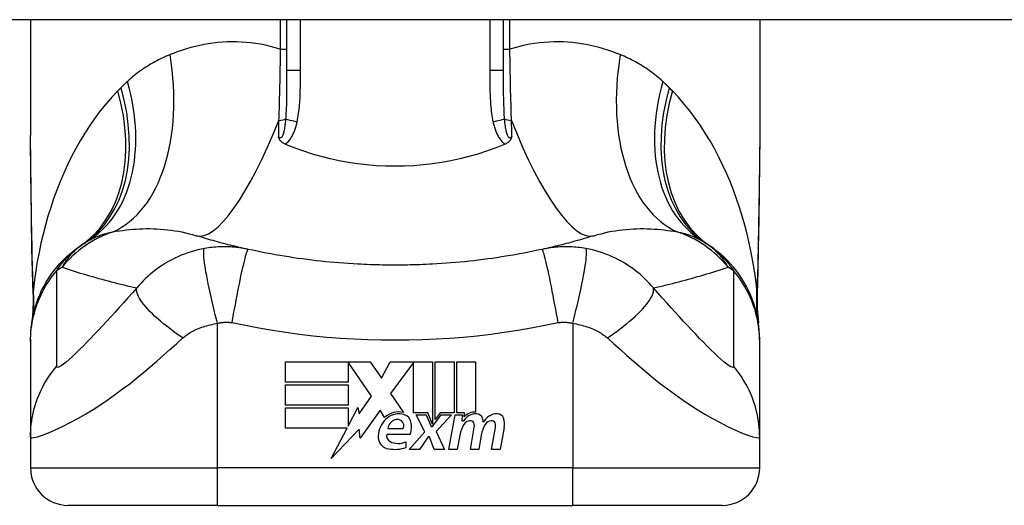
# Model space of a CAD drawing. Header units: inches. Extents: x 14 to 456, y 41 to 215.
# Tile 177 of 256: x 37.302 to 38.339, y 213.002 to 213.513. Entities that reach past the tile are written whole.
import ezdxf

# ---------------------------------------------------------------- set-up
doc = ezdxf.new("R2010")
doc.units = ezdxf.units.IN
doc.header["$MEASUREMENT"] = 0
doc.layers.add('Visible Edges(ANSI)', color=7, linetype='Continuous', lineweight=25)
doc.layers.add('Visible Tangent Edges(ANSI)', color=7, linetype='Continuous', lineweight=25)

msp = doc.modelspace()

# ---------------------------------------------------------------- linework, layer by layer
at = {"layer": 'Visible Edges(ANSI)'}
for p, q in [((61.5002, 213.5133), (13.8952, 213.5133)), ((37.3139, 213.5133), (37.3139, 213.3914)), ((37.5835, 213.5133), (37.5835, 213.4599)), ((37.8119, 213.4599), (37.8119, 213.5133)), ((38.0816, 213.5133), (38.0816, 213.3914)), ((37.3139, 213.1772), (37.3139, 213.1748)), ((37.3139, 213.1748), (37.3139, 213.0744)), ((38.0816, 213.1748), (38.0816, 213.1772)), ((38.0816, 213.0744), (38.0816, 213.1748)), ((37.5824, 213.1535), (37.6716, 213.1535)), ((37.5824, 213.1321), (37.5824, 213.1535)), ((37.6482, 213.1531), (37.6482, 213.1321)), ((37.6728, 213.1173), (37.6482, 213.1531)), ((37.6716, 213.1535), (37.6834, 213.1361)), ((37.6834, 213.1361), (37.6926, 213.1535)), ((37.6926, 213.1535), (37.7372, 213.1535)), ((37.7172, 213.1527), (37.6928, 213.12)), ((37.7172, 213.0996), (37.7172, 213.1527)), ((37.7372, 213.1535), (37.7372, 213.0879)), ((37.74, 213.0927), (37.74, 213.1535)), ((37.74, 213.1535), (37.7598, 213.1535)), ((37.7598, 213.1535), (37.7598, 213.0996)), ((37.7626, 213.0996), (37.7626, 213.1535)), ((37.7626, 213.1535), (37.7824, 213.1535)), ((37.7824, 213.1535), (37.7824, 213.1005)), ((37.6482, 213.1321), (37.5824, 213.1321)), ((37.5824, 213.1079), (37.5824, 213.1293)), ((37.5824, 213.1293), (37.6482, 213.1293)), ((37.6482, 213.1293), (37.6482, 213.1079)), ((37.6928, 213.12), (37.7066, 213.1001)), ((37.6598, 213.0986), (37.6728, 213.1173)), ((37.6482, 213.1079), (37.5824, 213.1079)), ((37.5824, 213.1049), (37.6482, 213.1049)), ((37.5824, 213.0835), (37.5824, 213.1049)), ((37.6482, 213.0858), (37.6584, 213.1053)), ((37.6482, 213.1049), (37.6482, 213.0858)), ((37.6584, 213.1053), (37.6598, 213.0986)), ((37.682, 213.1024), (37.6611, 213.0731)), ((37.6867, 213.0947), (37.682, 213.1024)), ((37.7322, 213.0996), (37.7172, 213.0996)), ((37.729, 213.0799), (37.7198, 213.0977)), ((37.7198, 213.0977), (37.7306, 213.0977)), ((37.7306, 213.0977), (37.7358, 213.0855)), ((37.7372, 213.0879), (37.7322, 213.0996)), ((37.7372, 213.0855), (37.7461, 213.0977)), ((37.7451, 213.0996), (37.74, 213.0927)), ((37.757, 213.0977), (37.7408, 213.0801)), ((37.7598, 213.0996), (37.7451, 213.0996)), ((37.7461, 213.0977), (37.757, 213.0977)), ((37.7544, 213.0613), (37.7609, 213.0977)), ((37.7609, 213.0977), (37.7684, 213.0977)), ((37.7708, 213.0996), (37.7626, 213.0996)), ((37.7684, 213.0977), (37.7679, 213.0913)), ((37.7705, 213.0955), (37.7708, 213.0996)), ((37.7679, 213.0913), (37.7698, 213.0913)), ((37.6471, 213.0835), (37.5824, 213.0835)), ((37.6305, 213.0517), (37.6471, 213.0835)), ((37.6598, 213.0825), (37.6305, 213.0517)), ((37.6611, 213.0731), (37.6598, 213.0825)), ((37.7134, 213.0771), (37.689, 213.0771)), ((37.69, 213.0831), (37.706, 213.0831)), ((37.7126, 213.0613), (37.729, 213.0799)), ((37.7358, 213.0855), (37.7372, 213.0855)), ((37.7408, 213.0801), (37.7498, 213.0613)), ((37.777, 213.0613), (37.7811, 213.0843)), ((37.7994, 213.0613), (37.8035, 213.0843)), ((37.8127, 213.0842), (37.8082, 213.0613)), ((37.3139, 213.0744), (37.3139, 213.0418)), ((37.709, 213.0691), (37.709, 213.0631)), ((37.7324, 213.0743), (37.7234, 213.0613)), ((37.734, 213.0743), (37.7324, 213.0743)), ((37.739, 213.0613), (37.734, 213.0743)), ((37.7659, 213.0763), (37.7632, 213.0613)), ((37.7885, 213.0763), (37.7858, 213.0613)), ((38.0816, 213.0418), (38.0816, 213.0744)), ((37.7234, 213.0613), (37.7126, 213.0613)), ((37.7498, 213.0613), (37.739, 213.0613)), ((37.7632, 213.0613), (37.7544, 213.0613)), ((37.7858, 213.0613), (37.777, 213.0613)), ((37.8082, 213.0613), (37.7994, 213.0613)), ((37.5107, 213.0024), (37.3532, 213.0024)), ((37.5107, 213.0024), (37.8847, 213.0024)), ((38.0422, 213.0024), (37.8847, 213.0024))]:
    msp.add_line(p, q, dxfattribs=at)
at = {"layer": 'Visible Edges(ANSI)', "flags": 128}
for points in [[(37.3153, 213.2728), (37.3148, 213.303), (37.3144, 213.3329), (37.314, 213.3624), (37.3139, 213.3914)], [(37.5818, 213.3825), (37.5813, 213.3827), (37.5808, 213.383), (37.5804, 213.3832), (37.58, 213.3835), (37.5795, 213.3837), (37.5791, 213.384), (37.5787, 213.3843), (37.5784, 213.3846), (37.578, 213.385), (37.5777, 213.3853), (37.5773, 213.3857), (37.577, 213.386), (37.5767, 213.3864), (37.5765, 213.3867), (37.5762, 213.3871), (37.576, 213.3875), (37.5758, 213.3878), (37.5756, 213.3882), (37.5755, 213.3886), (37.5753, 213.389), (37.5752, 213.3893), (37.575, 213.3897), (37.5749, 213.3901), (37.5748, 213.3905)], [(37.8207, 213.3905), (37.8205, 213.3901), (37.8204, 213.3897), (37.8203, 213.3893), (37.8201, 213.389), (37.82, 213.3886), (37.8198, 213.3882), (37.8196, 213.3878), (37.8194, 213.3875), (37.8192, 213.3871), (37.819, 213.3867), (37.8187, 213.3864), (37.8184, 213.386), (37.8181, 213.3857), (37.8178, 213.3853), (37.8174, 213.385), (37.8171, 213.3846), (37.8167, 213.3843), (37.8163, 213.384), (37.8159, 213.3837), (37.8155, 213.3835), (37.815, 213.3832), (37.8146, 213.383), (37.8142, 213.3827), (37.8137, 213.3825)], [(38.0816, 213.3914), (38.0814, 213.3624), (38.0811, 213.3329), (38.0806, 213.303), (38.0801, 213.2728)], [(37.5835, 213.3818), (37.5835, 213.3818), (37.5834, 213.3818), (37.5833, 213.3819), (37.5833, 213.3819), (37.5832, 213.3819), (37.5831, 213.382), (37.583, 213.382), (37.583, 213.382), (37.5829, 213.3821), (37.5828, 213.3821), (37.5827, 213.3821), (37.5827, 213.3822), (37.5826, 213.3822), (37.5825, 213.3822), (37.5824, 213.3822), (37.5824, 213.3823), (37.5823, 213.3823), (37.5822, 213.3823), (37.5821, 213.3824), (37.5821, 213.3824), (37.582, 213.3824), (37.5819, 213.3825), (37.5818, 213.3825), (37.5818, 213.3825)], [(37.8119, 213.3818), (37.803, 213.3782), (37.794, 213.3749), (37.7848, 213.372), (37.7755, 213.3693), (37.766, 213.3669), (37.7565, 213.3648), (37.7468, 213.3631), (37.737, 213.3616), (37.7272, 213.3605), (37.7174, 213.3597), (37.7075, 213.3592), (37.6976, 213.3591), (37.6877, 213.3592), (37.6778, 213.3597), (37.6679, 213.3605), (37.6581, 213.3617), (37.6484, 213.3631), (37.6388, 213.3649), (37.6293, 213.3669), (37.6199, 213.3693), (37.6106, 213.372), (37.6015, 213.3749), (37.5924, 213.3782), (37.5835, 213.3818)], [(37.8137, 213.3825), (37.8136, 213.3825), (37.8135, 213.3825), (37.8135, 213.3824), (37.8134, 213.3824), (37.8133, 213.3824), (37.8132, 213.3823), (37.8132, 213.3823), (37.8131, 213.3823), (37.813, 213.3822), (37.8129, 213.3822), (37.8129, 213.3822), (37.8128, 213.3822), (37.8127, 213.3821), (37.8126, 213.3821), (37.8126, 213.3821), (37.8125, 213.382), (37.8124, 213.382), (37.8123, 213.382), (37.8123, 213.3819), (37.8122, 213.3819), (37.8121, 213.3819), (37.812, 213.3818), (37.812, 213.3818), (37.8119, 213.3818)], [(37.543, 213.2717), (37.5406, 213.2722), (37.5383, 213.2727), (37.5359, 213.2733), (37.5336, 213.2738), (37.5313, 213.2744), (37.5289, 213.2749), (37.5266, 213.2755), (37.5243, 213.2761), (37.522, 213.2766), (37.5197, 213.2772), (37.5174, 213.2778), (37.5151, 213.2784), (37.5128, 213.279), (37.5106, 213.2796), (37.5083, 213.2802), (37.506, 213.2809), (37.5038, 213.2815), (37.5016, 213.2822), (37.4993, 213.2828), (37.4971, 213.2835), (37.4949, 213.2841), (37.4926, 213.2848), (37.4904, 213.2855), (37.4882, 213.2861)], [(37.9072, 213.2861), (37.905, 213.2855), (37.9028, 213.2848), (37.9006, 213.2841), (37.8984, 213.2835), (37.8961, 213.2828), (37.8939, 213.2822), (37.8916, 213.2815), (37.8894, 213.2809), (37.8871, 213.2802), (37.8849, 213.2796), (37.8826, 213.279), (37.8803, 213.2784), (37.878, 213.2778), (37.8758, 213.2772), (37.8735, 213.2766), (37.8711, 213.2761), (37.8688, 213.2755), (37.8665, 213.2749), (37.8642, 213.2744), (37.8619, 213.2738), (37.8595, 213.2733), (37.8572, 213.2727), (37.8548, 213.2722), (37.8525, 213.2717)], [(37.3139, 213.1772), (37.314, 213.1818), (37.3142, 213.1865), (37.3147, 213.1912), (37.3154, 213.1959), (37.3162, 213.2007), (37.3173, 213.2054), (37.3185, 213.21), (37.32, 213.2147), (37.3216, 213.2193), (37.3235, 213.2238), (37.3255, 213.2283), (37.3277, 213.2327), (37.3301, 213.237), (37.3327, 213.2411), (37.3354, 213.2452), (37.3383, 213.2491), (37.3414, 213.2529), (37.3445, 213.2566), (37.3478, 213.2601), (37.3513, 213.2634), (37.3548, 213.2666), (37.3585, 213.2696), (37.3622, 213.2725), (37.366, 213.2752)], [(38.0816, 213.1772), (38.0815, 213.1818), (38.0812, 213.1865), (38.0807, 213.1912), (38.0801, 213.1959), (38.0792, 213.2007), (38.0782, 213.2054), (38.0769, 213.21), (38.0755, 213.2147), (38.0738, 213.2193), (38.072, 213.2238), (38.07, 213.2283), (38.0677, 213.2327), (38.0653, 213.237), (38.0628, 213.2411), (38.06, 213.2452), (38.0571, 213.2491), (38.0541, 213.2529), (38.0509, 213.2566), (38.0476, 213.2601), (38.0442, 213.2634), (38.0406, 213.2666), (38.037, 213.2696), (38.0333, 213.2725), (38.0295, 213.2752)], [(37.3167, 213.2247), (37.3158, 213.2485), (37.3153, 213.2728)], [(37.6584, 213.2561), (37.6535, 213.2564), (37.6486, 213.2567), (37.6438, 213.2571), (37.6389, 213.2574), (37.6341, 213.2578), (37.6292, 213.2583), (37.6244, 213.2587), (37.6196, 213.2592), (37.6147, 213.2598), (37.6099, 213.2603), (37.6051, 213.2609), (37.6003, 213.2616), (37.5954, 213.2622), (37.5906, 213.2629), (37.5858, 213.2637), (37.581, 213.2644), (37.5763, 213.2652), (37.5715, 213.266), (37.5667, 213.2669), (37.5619, 213.2678), (37.5572, 213.2687), (37.5524, 213.2697), (37.5477, 213.2707), (37.543, 213.2717)], [(37.8525, 213.2717), (37.8477, 213.2707), (37.843, 213.2697), (37.8383, 213.2687), (37.8335, 213.2678), (37.8287, 213.2669), (37.824, 213.266), (37.8192, 213.2652), (37.8144, 213.2644), (37.8096, 213.2637), (37.8048, 213.2629), (37.8, 213.2622), (37.7952, 213.2616), (37.7904, 213.2609), (37.7856, 213.2603), (37.7807, 213.2598), (37.7759, 213.2592), (37.7711, 213.2587), (37.7662, 213.2583), (37.7614, 213.2578), (37.7565, 213.2574), (37.7517, 213.2571), (37.7468, 213.2567), (37.7419, 213.2564), (37.7371, 213.2561)], [(38.0801, 213.2728), (38.0796, 213.2485), (38.0788, 213.2247)], [(37.7371, 213.2561), (37.7338, 213.256), (37.7305, 213.2558), (37.7272, 213.2557), (37.724, 213.2556), (37.7207, 213.2554), (37.7174, 213.2554), (37.7141, 213.2553), (37.7108, 213.2552), (37.7076, 213.2552), (37.7043, 213.2551), (37.701, 213.2551), (37.6977, 213.2551), (37.6944, 213.2551), (37.6912, 213.2551), (37.6879, 213.2552), (37.6846, 213.2552), (37.6813, 213.2553), (37.678, 213.2554), (37.6748, 213.2554), (37.6715, 213.2556), (37.6682, 213.2557), (37.6649, 213.2558), (37.6616, 213.256), (37.6584, 213.2561)], [(37.3167, 213.2247), (37.3166, 213.2095), (37.3151, 213.1944)], [(38.0788, 213.2247), (38.0788, 213.2095), (38.0803, 213.1944)]]:
    msp.add_lwpolyline(points, dxfattribs=at)
at = {"layer": 'Visible Edges(ANSI)'}
for centre, radius, start, end in [((37.6977, 212.7826), 0.5938, 123.5208, 123.9621), ((37.435, 213.1792), 0.1181, 121.3001, 123.5208), ((37.9604, 213.1792), 0.1181, 56.4792, 58.6999), ((37.6977, 212.7826), 0.5938, 56.0379, 56.4792), ((37.7017, 213.0787), 0.022, 77.079, 133.1785), ((37.7017, 213.0787), 0.0199, 80.4085, 134.1684), ((37.7042, 213.0883), 0.0101, 23.8445, 85.0802), ((37.7833, 213.0827), 0.016, 89.4776, 147.4114), ((37.7821, 213.0846), 0.016, 88.7952, 136.5849), ((37.7834, 213.092), 0.00676, 16.9928, 89.4776), ((37.8054, 213.0824), 0.0164, 89.6788, 153.9508), ((37.8054, 213.0917), 0.007, 18.4748, 89.6788), ((37.7063, 213.074), 0.0265, 134.1684, 176.5646), ((37.7012, 213.0818), 0.0112, 109.3797, 172.9975), ((37.6999, 213.0855), 0.0073, 51.1652, 109.3797), ((37.7005, 213.0862), 0.00637, 331.4547, 51.1652), ((37.6963, 213.0847), 0.0188, 336.1555, 23.8445), ((37.7964, 213.071), 0.031, 147.5992, 170), ((37.7773, 213.0831), 0.0084, 96.03, 147.5992), ((37.7769, 213.0875), 0.004, 23.5571, 96.03), ((37.773, 213.0858), 0.0082, 350, 23.5571), ((37.8191, 213.0714), 0.031, 148.5584, 170.8257), ((37.7715, 213.0883), 0.0192, 3.6169, 16.9928), ((37.7997, 213.0831), 0.0084, 96.1027, 147.6083), ((37.7993, 213.0875), 0.004, 23.5487, 96.1027), ((37.7954, 213.0858), 0.0082, 349.9922, 23.5487), ((37.7938, 213.0879), 0.0192, 349, 18.4748), ((37.6952, 213.0753), 0.0064, 163.5261, 244.6784), ((37.693, 213.0748), 0.0132, 176.5646, 261.5605), ((37.7012, 213.088), 0.0205, 244.6784, 292.5609), ((37.697, 213.1018), 0.0405, 261.5605, 287.3343), ((37.3532, 213.0418), 0.0394, 180, 270), ((38.0422, 213.0418), 0.0394, 270, 0)]:
    msp.add_arc(centre, radius, start, end, dxfattribs=at)
at = {"layer": 'Visible Tangent Edges(ANSI)'}
for p, q in [((37.5768, 213.5133), (37.5768, 213.4824)), ((37.5981, 213.4599), (37.5981, 213.5133)), ((37.7973, 213.5133), (37.7973, 213.4599)), ((37.8186, 213.4824), (37.8186, 213.5133)), ((37.5768, 213.4824), (37.5835, 213.4824)), ((37.8119, 213.4824), (37.8186, 213.4824)), ((37.5981, 213.4599), (37.5835, 213.4599)), ((37.8119, 213.4599), (37.7973, 213.4599)), ((37.5107, 213.0418), (37.5107, 213.1939)), ((37.8847, 213.1939), (37.8847, 213.0418)), ((37.3139, 213.0418), (37.5107, 213.0418)), ((37.8847, 213.0418), (37.5107, 213.0418)), ((37.5107, 213.0024), (37.5107, 213.0418)), ((37.8847, 213.0024), (37.8847, 213.0418)), ((37.8847, 213.0418), (38.0816, 213.0418))]:
    msp.add_line(p, q, dxfattribs=at)
at = {"layer": 'Visible Tangent Edges(ANSI)', "flags": 128}
for points in [[(37.5768, 213.4824), (37.5716, 213.4839), (37.5664, 213.4853), (37.5613, 213.4865), (37.5561, 213.4875), (37.5509, 213.4883), (37.5458, 213.489), (37.5407, 213.4895), (37.5357, 213.4898), (37.5307, 213.49), (37.5257, 213.49), (37.5208, 213.4899), (37.5159, 213.4896), (37.511, 213.4892), (37.5062, 213.4886), (37.5014, 213.488), (37.4967, 213.4871), (37.492, 213.4862), (37.4874, 213.4852), (37.4828, 213.484), (37.4782, 213.4827), (37.4738, 213.4813), (37.4694, 213.4798), (37.465, 213.4782), (37.4607, 213.4766)], [(37.5768, 213.4824), (37.5768, 213.4792), (37.5767, 213.476), (37.5767, 213.4728), (37.5766, 213.4695), (37.5766, 213.4663), (37.5765, 213.4631), (37.5765, 213.46), (37.5764, 213.4568), (37.5763, 213.4536), (37.5763, 213.4504), (37.5762, 213.4473), (37.5761, 213.4441), (37.5761, 213.441), (37.576, 213.4379), (37.5759, 213.4347), (37.5758, 213.4316), (37.5758, 213.4285), (37.5757, 213.4254), (37.5756, 213.4224), (37.5755, 213.4193), (37.5754, 213.4163), (37.5753, 213.4132), (37.5752, 213.4102), (37.5751, 213.4072)], [(37.9347, 213.4766), (37.9304, 213.4782), (37.9261, 213.4798), (37.9217, 213.4813), (37.9172, 213.4827), (37.9127, 213.484), (37.9081, 213.4852), (37.9035, 213.4862), (37.8988, 213.4871), (37.894, 213.488), (37.8893, 213.4886), (37.8845, 213.4892), (37.8796, 213.4896), (37.8747, 213.4899), (37.8698, 213.49), (37.8648, 213.49), (37.8598, 213.4898), (37.8547, 213.4895), (37.8496, 213.489), (37.8445, 213.4883), (37.8394, 213.4875), (37.8342, 213.4865), (37.829, 213.4853), (37.8238, 213.4839), (37.8186, 213.4824)], [(37.8203, 213.4072), (37.8202, 213.4102), (37.8201, 213.4132), (37.82, 213.4163), (37.8199, 213.4193), (37.8198, 213.4224), (37.8198, 213.4254), (37.8197, 213.4285), (37.8196, 213.4316), (37.8195, 213.4347), (37.8194, 213.4379), (37.8194, 213.441), (37.8193, 213.4441), (37.8192, 213.4473), (37.8192, 213.4504), (37.8191, 213.4536), (37.819, 213.4568), (37.819, 213.46), (37.8189, 213.4631), (37.8189, 213.4663), (37.8188, 213.4695), (37.8188, 213.4728), (37.8187, 213.476), (37.8187, 213.4792), (37.8186, 213.4824)], [(37.4607, 213.4766), (37.4587, 213.4757), (37.4566, 213.4749), (37.4546, 213.474), (37.4526, 213.473), (37.4506, 213.4721), (37.4487, 213.4711), (37.4467, 213.4701), (37.4448, 213.469), (37.4429, 213.468), (37.441, 213.4669), (37.4391, 213.4657), (37.4372, 213.4646), (37.4353, 213.4634), (37.4335, 213.4622), (37.4316, 213.4609), (37.4298, 213.4597), (37.428, 213.4584), (37.4262, 213.457), (37.4245, 213.4556), (37.4227, 213.4543), (37.421, 213.4528), (37.4193, 213.4514), (37.4176, 213.4499), (37.4159, 213.4484)], [(37.9795, 213.4484), (37.9779, 213.4499), (37.9762, 213.4514), (37.9744, 213.4528), (37.9727, 213.4543), (37.971, 213.4556), (37.9692, 213.457), (37.9674, 213.4584), (37.9656, 213.4597), (37.9638, 213.4609), (37.962, 213.4622), (37.9601, 213.4634), (37.9583, 213.4646), (37.9564, 213.4657), (37.9545, 213.4669), (37.9526, 213.468), (37.9507, 213.469), (37.9487, 213.4701), (37.9468, 213.4711), (37.9448, 213.4721), (37.9428, 213.473), (37.9408, 213.474), (37.9388, 213.4749), (37.9368, 213.4757), (37.9347, 213.4766)], [(37.5835, 213.4599), (37.5835, 213.4577), (37.5835, 213.4555), (37.5835, 213.4532), (37.5835, 213.451), (37.5835, 213.4488), (37.5835, 213.4466), (37.5835, 213.4444), (37.5835, 213.4422), (37.5835, 213.4401), (37.5835, 213.4379), (37.5834, 213.4358), (37.5834, 213.4336), (37.5834, 213.4315), (37.5833, 213.4294), (37.5833, 213.4273), (37.5832, 213.4252), (37.5832, 213.4231), (37.5831, 213.421), (37.583, 213.419), (37.5829, 213.4169), (37.5828, 213.4149), (37.5827, 213.4129), (37.5826, 213.411), (37.5824, 213.409)], [(37.5946, 213.4059), (37.595, 213.4081), (37.5954, 213.4103), (37.5958, 213.4125), (37.5961, 213.4148), (37.5964, 213.417), (37.5967, 213.4193), (37.5969, 213.4215), (37.5971, 213.4238), (37.5973, 213.426), (37.5974, 213.4283), (37.5976, 213.4306), (37.5977, 213.4328), (37.5978, 213.4351), (37.5979, 213.4373), (37.5979, 213.4396), (37.598, 213.4419), (37.598, 213.4441), (37.5981, 213.4464), (37.5981, 213.4486), (37.5981, 213.4509), (37.5981, 213.4532), (37.5981, 213.4554), (37.5981, 213.4577), (37.5981, 213.4599)], [(37.7973, 213.4599), (37.7973, 213.4577), (37.7973, 213.4554), (37.7973, 213.4532), (37.7973, 213.4509), (37.7974, 213.4486), (37.7974, 213.4464), (37.7974, 213.4441), (37.7975, 213.4418), (37.7975, 213.4396), (37.7976, 213.4373), (37.7977, 213.4351), (37.7978, 213.4328), (37.7979, 213.4306), (37.798, 213.4283), (37.7982, 213.426), (37.7983, 213.4238), (37.7985, 213.4215), (37.7988, 213.4193), (37.799, 213.417), (37.7993, 213.4148), (37.7996, 213.4125), (37.8, 213.4103), (37.8004, 213.4081), (37.8009, 213.4059)], [(37.813, 213.409), (37.8129, 213.411), (37.8127, 213.4129), (37.8126, 213.4149), (37.8125, 213.4169), (37.8124, 213.419), (37.8124, 213.421), (37.8123, 213.4231), (37.8122, 213.4252), (37.8122, 213.4273), (37.8121, 213.4294), (37.8121, 213.4315), (37.812, 213.4336), (37.812, 213.4358), (37.812, 213.4379), (37.812, 213.4401), (37.8119, 213.4422), (37.8119, 213.4444), (37.8119, 213.4466), (37.8119, 213.4488), (37.8119, 213.451), (37.8119, 213.4532), (37.8119, 213.4555), (37.8119, 213.4577), (37.8119, 213.4599)], [(37.4091, 213.4418), (37.409, 213.4417), (37.4088, 213.4415), (37.4087, 213.4414), (37.4085, 213.4412), (37.4084, 213.4411), (37.4083, 213.441), (37.4081, 213.4408), (37.408, 213.4407), (37.4078, 213.4405), (37.4077, 213.4404), (37.4076, 213.4403), (37.4074, 213.4401), (37.4073, 213.44), (37.4071, 213.4398), (37.407, 213.4397), (37.4069, 213.4396), (37.4067, 213.4394), (37.4066, 213.4393), (37.4064, 213.4391), (37.4063, 213.439), (37.4062, 213.4389), (37.406, 213.4387), (37.4059, 213.4386), (37.4058, 213.4384)], [(37.4159, 213.4484), (37.4156, 213.4481), (37.4153, 213.4478), (37.415, 213.4476), (37.4148, 213.4473), (37.4145, 213.447), (37.4142, 213.4467), (37.4139, 213.4465), (37.4136, 213.4462), (37.4133, 213.4459), (37.413, 213.4457), (37.4128, 213.4454), (37.4125, 213.4451), (37.4122, 213.4448), (37.4119, 213.4446), (37.4116, 213.4443), (37.4113, 213.444), (37.4111, 213.4438), (37.4108, 213.4435), (37.4105, 213.4432), (37.4102, 213.4429), (37.4099, 213.4426), (37.4097, 213.4424), (37.4094, 213.4421), (37.4091, 213.4418)], [(37.9863, 213.4418), (37.9861, 213.4421), (37.9858, 213.4424), (37.9855, 213.4426), (37.9852, 213.4429), (37.9849, 213.4432), (37.9847, 213.4435), (37.9844, 213.4438), (37.9841, 213.444), (37.9838, 213.4443), (37.9835, 213.4446), (37.9833, 213.4448), (37.983, 213.4451), (37.9827, 213.4454), (37.9824, 213.4457), (37.9821, 213.4459), (37.9818, 213.4462), (37.9815, 213.4465), (37.9813, 213.4467), (37.981, 213.447), (37.9807, 213.4473), (37.9804, 213.4476), (37.9801, 213.4478), (37.9798, 213.4481), (37.9795, 213.4484)], [(37.9897, 213.4384), (37.9896, 213.4386), (37.9894, 213.4387), (37.9893, 213.4389), (37.9891, 213.439), (37.989, 213.4391), (37.9889, 213.4393), (37.9887, 213.4394), (37.9886, 213.4396), (37.9884, 213.4397), (37.9883, 213.4398), (37.9882, 213.44), (37.988, 213.4401), (37.9879, 213.4403), (37.9877, 213.4404), (37.9876, 213.4405), (37.9875, 213.4407), (37.9873, 213.4408), (37.9872, 213.441), (37.987, 213.4411), (37.9869, 213.4412), (37.9868, 213.4414), (37.9866, 213.4415), (37.9865, 213.4417), (37.9863, 213.4418)], [(37.4058, 213.4384), (37.3994, 213.4317), (37.3932, 213.4246), (37.3873, 213.4173), (37.3817, 213.4098), (37.3763, 213.4021), (37.3711, 213.3941), (37.3662, 213.386), (37.3615, 213.3778), (37.3571, 213.3693), (37.3529, 213.3607), (37.3489, 213.352), (37.3451, 213.3431), (37.3416, 213.3341), (37.3382, 213.325), (37.3351, 213.3158), (37.3322, 213.3065), (37.3295, 213.2971), (37.3271, 213.2876), (37.3248, 213.2781), (37.3228, 213.2685), (37.321, 213.2589), (37.3194, 213.2492), (37.318, 213.2395), (37.3168, 213.2298)], [(38.0787, 213.2298), (38.0775, 213.2395), (38.0761, 213.2492), (38.0745, 213.2589), (38.0726, 213.2685), (38.0706, 213.2781), (38.0684, 213.2876), (38.0659, 213.2971), (38.0632, 213.3065), (38.0603, 213.3158), (38.0572, 213.325), (38.0539, 213.3341), (38.0504, 213.3431), (38.0466, 213.352), (38.0426, 213.3607), (38.0384, 213.3693), (38.0339, 213.3777), (38.0293, 213.386), (38.0243, 213.3941), (38.0192, 213.4021), (38.0138, 213.4098), (38.0081, 213.4173), (38.0022, 213.4246), (37.9961, 213.4317), (37.9897, 213.4384)], [(37.5824, 213.409), (37.5823, 213.4076), (37.5822, 213.4063), (37.582, 213.4049), (37.5819, 213.4035), (37.5817, 213.4022), (37.5816, 213.4009), (37.5814, 213.3997), (37.5812, 213.3984), (37.5809, 213.3972), (37.5807, 213.396), (37.5804, 213.3949), (37.5802, 213.3938), (37.5798, 213.3928), (37.5795, 213.3919), (37.5791, 213.391), (37.5787, 213.3903), (37.5783, 213.3897), (37.5778, 213.3893), (37.5773, 213.389), (37.5768, 213.389), (37.5763, 213.3891), (37.5758, 213.3894), (37.5753, 213.3899), (37.5748, 213.3905)], [(37.8207, 213.3905), (37.8202, 213.3899), (37.8197, 213.3894), (37.8192, 213.3891), (37.8187, 213.389), (37.8182, 213.389), (37.8177, 213.3893), (37.8172, 213.3897), (37.8167, 213.3903), (37.8163, 213.391), (37.816, 213.3919), (37.8156, 213.3928), (37.8153, 213.3938), (37.815, 213.3949), (37.8147, 213.396), (37.8145, 213.3972), (37.8143, 213.3984), (37.8141, 213.3997), (37.8139, 213.4009), (37.8137, 213.4022), (37.8135, 213.4035), (37.8134, 213.4049), (37.8133, 213.4063), (37.8131, 213.4076), (37.813, 213.409)], [(37.5751, 213.4072), (37.5751, 213.4065), (37.5751, 213.4058), (37.5751, 213.4051), (37.5751, 213.4044), (37.5751, 213.4037), (37.575, 213.403), (37.575, 213.4023), (37.575, 213.4016), (37.575, 213.4009), (37.575, 213.4002), (37.575, 213.3995), (37.575, 213.3988), (37.5749, 213.3981), (37.5749, 213.3974), (37.5749, 213.3967), (37.5749, 213.396), (37.5749, 213.3953), (37.5749, 213.3946), (37.5749, 213.3939), (37.5748, 213.3932), (37.5748, 213.3926), (37.5748, 213.3919), (37.5748, 213.3912), (37.5748, 213.3905)], [(37.5818, 213.3825), (37.5827, 213.3831), (37.5836, 213.3838), (37.5845, 213.3845), (37.5853, 213.3853), (37.5861, 213.3862), (37.5868, 213.3871), (37.5875, 213.388), (37.5881, 213.3889), (37.5887, 213.3899), (37.5893, 213.3909), (37.5898, 213.3919), (37.5903, 213.3929), (37.5908, 213.3939), (37.5913, 213.395), (37.5917, 213.396), (37.5921, 213.3971), (37.5925, 213.3982), (37.5928, 213.3993), (37.5932, 213.4004), (37.5935, 213.4015), (37.5938, 213.4026), (37.5941, 213.4037), (37.5943, 213.4048), (37.5946, 213.4059)], [(37.8009, 213.4059), (37.8011, 213.4048), (37.8014, 213.4037), (37.8017, 213.4026), (37.802, 213.4015), (37.8023, 213.4004), (37.8026, 213.3993), (37.803, 213.3982), (37.8034, 213.3971), (37.8038, 213.396), (37.8042, 213.395), (37.8046, 213.3939), (37.8051, 213.3929), (37.8056, 213.3919), (37.8061, 213.3909), (37.8067, 213.3899), (37.8073, 213.3889), (37.8079, 213.388), (37.8086, 213.3871), (37.8093, 213.3862), (37.8101, 213.3853), (37.8109, 213.3845), (37.8118, 213.3838), (37.8127, 213.3831), (37.8137, 213.3825)], [(37.8207, 213.3905), (37.8206, 213.3912), (37.8206, 213.3919), (37.8206, 213.3926), (37.8206, 213.3932), (37.8206, 213.3939), (37.8206, 213.3946), (37.8206, 213.3953), (37.8205, 213.396), (37.8205, 213.3967), (37.8205, 213.3974), (37.8205, 213.3981), (37.8205, 213.3988), (37.8205, 213.3995), (37.8205, 213.4002), (37.8204, 213.4009), (37.8204, 213.4016), (37.8204, 213.4023), (37.8204, 213.403), (37.8204, 213.4037), (37.8204, 213.4044), (37.8204, 213.4051), (37.8203, 213.4058), (37.8203, 213.4065), (37.8203, 213.4072)], [(37.3155, 213.2734), (37.3154, 213.2784), (37.3153, 213.2834), (37.3152, 213.2885), (37.3151, 213.2935), (37.315, 213.2985), (37.315, 213.3035), (37.3149, 213.3084), (37.3148, 213.3134), (37.3147, 213.3184), (37.3146, 213.3233), (37.3145, 213.3283), (37.3144, 213.3332), (37.3144, 213.3381), (37.3143, 213.343), (37.3142, 213.3479), (37.3141, 213.3528), (37.3141, 213.3577), (37.314, 213.3625), (37.314, 213.3674), (37.3139, 213.3722), (37.3139, 213.377), (37.3139, 213.3818), (37.3139, 213.3866), (37.3139, 213.3914)], [(38.0816, 213.3914), (38.0816, 213.3866), (38.0816, 213.3818), (38.0815, 213.377), (38.0815, 213.3722), (38.0815, 213.3674), (38.0814, 213.3625), (38.0814, 213.3577), (38.0813, 213.3528), (38.0812, 213.3479), (38.0812, 213.343), (38.0811, 213.3381), (38.081, 213.3332), (38.0809, 213.3283), (38.0808, 213.3233), (38.0808, 213.3184), (38.0807, 213.3134), (38.0806, 213.3084), (38.0805, 213.3035), (38.0804, 213.2985), (38.0803, 213.2935), (38.0802, 213.2885), (38.0801, 213.2834), (38.08, 213.2784), (38.08, 213.2734)], [(37.3737, 213.2802), (37.3746, 213.2807), (37.3756, 213.2813), (37.3766, 213.2818), (37.3776, 213.2824), (37.3786, 213.2829), (37.3796, 213.2834), (37.3807, 213.2839), (37.3817, 213.2843), (37.3828, 213.2848), (37.3839, 213.2853), (37.385, 213.2857), (37.3861, 213.2861), (37.3872, 213.2865), (37.3884, 213.2869), (37.3896, 213.2873), (37.3907, 213.2877), (37.3919, 213.288), (37.3931, 213.2884), (37.3944, 213.2887), (37.3956, 213.289), (37.3969, 213.2893), (37.3981, 213.2896), (37.3994, 213.2899), (37.4007, 213.2902)], [(37.4007, 213.2902), (37.4041, 213.2907), (37.4075, 213.2913), (37.4109, 213.2917), (37.4144, 213.2922), (37.4179, 213.2925), (37.4214, 213.2928), (37.425, 213.2931), (37.4286, 213.2933), (37.4322, 213.2934), (37.4359, 213.2935), (37.4395, 213.2935), (37.4432, 213.2934), (37.4469, 213.2933), (37.4507, 213.293), (37.4544, 213.2927), (37.4582, 213.2924), (37.462, 213.2919), (37.4658, 213.2913), (37.4695, 213.2907), (37.4733, 213.29), (37.4771, 213.2891), (37.4808, 213.2882), (37.4845, 213.2872), (37.4882, 213.2861)], [(37.9072, 213.2861), (37.9109, 213.2872), (37.9146, 213.2882), (37.9184, 213.2891), (37.9221, 213.29), (37.9259, 213.2907), (37.9297, 213.2913), (37.9335, 213.2919), (37.9373, 213.2924), (37.941, 213.2927), (37.9448, 213.293), (37.9485, 213.2933), (37.9522, 213.2934), (37.9559, 213.2935), (37.9596, 213.2935), (37.9632, 213.2934), (37.9669, 213.2933), (37.9705, 213.2931), (37.974, 213.2928), (37.9776, 213.2925), (37.9811, 213.2922), (37.9846, 213.2917), (37.988, 213.2913), (37.9914, 213.2907), (37.9947, 213.2902)], [(37.9947, 213.2902), (37.996, 213.2899), (37.9973, 213.2896), (37.9986, 213.2893), (37.9998, 213.289), (38.0011, 213.2887), (38.0023, 213.2884), (38.0035, 213.288), (38.0047, 213.2877), (38.0059, 213.2873), (38.0071, 213.2869), (38.0082, 213.2865), (38.0093, 213.2861), (38.0105, 213.2857), (38.0116, 213.2853), (38.0127, 213.2848), (38.0137, 213.2843), (38.0148, 213.2839), (38.0158, 213.2834), (38.0169, 213.2829), (38.0179, 213.2824), (38.0189, 213.2818), (38.0199, 213.2813), (38.0208, 213.2807), (38.0218, 213.2802)], [(37.3414, 213.2493), (37.3424, 213.2508), (37.3434, 213.2523), (37.3444, 213.2537), (37.3454, 213.2551), (37.3464, 213.2564), (37.3474, 213.2577), (37.3484, 213.259), (37.3494, 213.2602), (37.3505, 213.2614), (37.3515, 213.2625), (37.3525, 213.2636), (37.3535, 213.2647), (37.3545, 213.2657), (37.3556, 213.2667), (37.3566, 213.2677), (37.3576, 213.2686), (37.3587, 213.2695), (37.3597, 213.2704), (37.3607, 213.2713), (37.3618, 213.2721), (37.3628, 213.2729), (37.3639, 213.2737), (37.3649, 213.2744), (37.366, 213.2752)], [(37.3698, 213.2777), (37.3684, 213.2768), (37.3671, 213.2758), (37.3658, 213.2749), (37.3646, 213.2739), (37.3634, 213.2729), (37.3623, 213.272), (37.3611, 213.271), (37.3601, 213.27), (37.359, 213.2689), (37.358, 213.2679), (37.3571, 213.2669), (37.3561, 213.2658), (37.3552, 213.2648), (37.3543, 213.2637), (37.3535, 213.2627), (37.3527, 213.2616), (37.3519, 213.2605), (37.3511, 213.2595), (37.3504, 213.2584), (37.3497, 213.2573), (37.349, 213.2562), (37.3483, 213.2551), (37.3477, 213.254), (37.3471, 213.2529)], [(37.543, 213.2717), (37.5412, 213.2721), (37.5394, 213.2724), (37.5376, 213.2727), (37.5357, 213.273), (37.5339, 213.2733), (37.5321, 213.2735), (37.5302, 213.2738), (37.5284, 213.2739), (37.5265, 213.2741), (37.5246, 213.2742), (37.5228, 213.2743), (37.5209, 213.2744), (37.519, 213.2744), (37.5171, 213.2744), (37.5152, 213.2744), (37.5133, 213.2743), (37.5113, 213.2742), (37.5092, 213.2741), (37.5072, 213.274), (37.5052, 213.2738), (37.5031, 213.2735), (37.5011, 213.2733), (37.499, 213.2729), (37.497, 213.2726)], [(37.8985, 213.2726), (37.8964, 213.2729), (37.8943, 213.2733), (37.8923, 213.2735), (37.8903, 213.2738), (37.8882, 213.274), (37.8862, 213.2741), (37.8842, 213.2742), (37.8822, 213.2743), (37.8802, 213.2744), (37.8783, 213.2744), (37.8764, 213.2744), (37.8745, 213.2744), (37.8727, 213.2743), (37.8708, 213.2742), (37.8689, 213.2741), (37.8671, 213.2739), (37.8652, 213.2738), (37.8634, 213.2735), (37.8616, 213.2733), (37.8597, 213.273), (37.8579, 213.2727), (37.8561, 213.2724), (37.8543, 213.2721), (37.8525, 213.2717)], [(38.0483, 213.2529), (38.0477, 213.254), (38.0471, 213.2551), (38.0465, 213.2562), (38.0458, 213.2573), (38.0451, 213.2584), (38.0443, 213.2595), (38.0436, 213.2605), (38.0428, 213.2616), (38.042, 213.2627), (38.0411, 213.2637), (38.0402, 213.2648), (38.0393, 213.2658), (38.0384, 213.2669), (38.0374, 213.2679), (38.0364, 213.2689), (38.0354, 213.27), (38.0343, 213.271), (38.0332, 213.272), (38.032, 213.2729), (38.0308, 213.2739), (38.0296, 213.2749), (38.0283, 213.2758), (38.027, 213.2768), (38.0256, 213.2777)], [(38.0295, 213.2752), (38.0305, 213.2744), (38.0316, 213.2737), (38.0326, 213.2729), (38.0337, 213.2721), (38.0347, 213.2713), (38.0357, 213.2704), (38.0368, 213.2695), (38.0378, 213.2686), (38.0388, 213.2677), (38.0399, 213.2667), (38.0409, 213.2657), (38.0419, 213.2647), (38.043, 213.2636), (38.044, 213.2625), (38.045, 213.2614), (38.046, 213.2602), (38.047, 213.259), (38.048, 213.2577), (38.049, 213.2564), (38.05, 213.2551), (38.051, 213.2537), (38.052, 213.2523), (38.053, 213.2508), (38.054, 213.2493)], [(37.3153, 213.2728), (37.3153, 213.2728), (37.3153, 213.2729), (37.3153, 213.2729), (37.3153, 213.2729), (37.3153, 213.2729), (37.3153, 213.273), (37.3153, 213.273), (37.3153, 213.273), (37.3153, 213.273), (37.3154, 213.273), (37.3154, 213.2731), (37.3154, 213.2731), (37.3154, 213.2731), (37.3154, 213.2731), (37.3154, 213.2732), (37.3154, 213.2732), (37.3154, 213.2732), (37.3154, 213.2732), (37.3154, 213.2733), (37.3154, 213.2733), (37.3154, 213.2733), (37.3155, 213.2733), (37.3155, 213.2734), (37.3155, 213.2734)], [(37.3168, 213.2298), (37.3167, 213.2315), (37.3166, 213.2333), (37.3165, 213.2351), (37.3165, 213.2369), (37.3164, 213.2387), (37.3163, 213.2405), (37.3163, 213.2423), (37.3162, 213.2441), (37.3162, 213.2459), (37.3161, 213.2477), (37.316, 213.2495), (37.316, 213.2514), (37.3159, 213.2532), (37.3159, 213.255), (37.3158, 213.2568), (37.3158, 213.2587), (37.3157, 213.2605), (37.3157, 213.2623), (37.3157, 213.2642), (37.3156, 213.266), (37.3156, 213.2678), (37.3156, 213.2697), (37.3155, 213.2715), (37.3155, 213.2734)], [(37.497, 213.2726), (37.4934, 213.2719), (37.4899, 213.2711), (37.4864, 213.2702), (37.4829, 213.2692), (37.4794, 213.2681), (37.4759, 213.2668), (37.4725, 213.2655), (37.4691, 213.264), (37.4658, 213.2625), (37.4625, 213.2608), (37.4592, 213.259), (37.4559, 213.2571), (37.4528, 213.2552), (37.4501, 213.2534), (37.4474, 213.2515), (37.4448, 213.2496), (37.4423, 213.2475), (37.4398, 213.2455), (37.4373, 213.2433), (37.4349, 213.241), (37.4326, 213.2387), (37.4302, 213.2363), (37.428, 213.2338), (37.4257, 213.2312)], [(37.5107, 213.1939), (37.5096, 213.1984), (37.5084, 213.203), (37.5072, 213.2076), (37.5061, 213.2123), (37.505, 213.217), (37.5039, 213.2217), (37.5029, 213.2263), (37.5019, 213.2309), (37.501, 213.2354), (37.5001, 213.2397), (37.4994, 213.2438), (37.4986, 213.2477), (37.498, 213.2514), (37.4975, 213.2548), (37.497, 213.258), (37.4967, 213.2608), (37.4964, 213.2634), (37.4963, 213.2656), (37.4962, 213.2676), (37.4962, 213.2692), (37.4963, 213.2705), (37.4964, 213.2715), (37.4967, 213.2722), (37.497, 213.2726)], [(37.526, 213.1946), (37.5269, 213.1992), (37.5277, 213.2039), (37.5286, 213.2087), (37.5295, 213.2135), (37.5304, 213.2183), (37.5313, 213.2231), (37.5322, 213.2279), (37.5332, 213.2325), (37.5341, 213.237), (37.535, 213.2413), (37.5358, 213.2455), (37.5367, 213.2494), (37.5375, 213.253), (37.5383, 213.2563), (37.539, 213.2594), (37.5397, 213.2621), (37.5403, 213.2644), (37.5408, 213.2665), (37.5413, 213.2682), (37.5418, 213.2695), (37.5422, 213.2705), (37.5425, 213.2712), (37.5428, 213.2716), (37.543, 213.2717)], [(37.8694, 213.1946), (37.8686, 213.1992), (37.8677, 213.2039), (37.8669, 213.2087), (37.866, 213.2135), (37.865, 213.2183), (37.8641, 213.2231), (37.8632, 213.2279), (37.8623, 213.2325), (37.8614, 213.237), (37.8605, 213.2413), (37.8596, 213.2455), (37.8588, 213.2494), (37.858, 213.253), (37.8572, 213.2563), (37.8565, 213.2594), (37.8558, 213.2621), (37.8552, 213.2644), (37.8546, 213.2665), (37.8541, 213.2682), (37.8537, 213.2695), (37.8533, 213.2705), (37.853, 213.2712), (37.8527, 213.2716), (37.8525, 213.2717)], [(37.8847, 213.1939), (37.8859, 213.1984), (37.8871, 213.203), (37.8882, 213.2076), (37.8893, 213.2123), (37.8904, 213.217), (37.8915, 213.2217), (37.8925, 213.2263), (37.8935, 213.2309), (37.8945, 213.2354), (37.8953, 213.2397), (37.8961, 213.2438), (37.8968, 213.2477), (37.8974, 213.2514), (37.898, 213.2548), (37.8984, 213.258), (37.8988, 213.2608), (37.899, 213.2634), (37.8992, 213.2656), (37.8993, 213.2676), (37.8993, 213.2692), (37.8992, 213.2705), (37.899, 213.2715), (37.8988, 213.2722), (37.8985, 213.2726)], [(37.9697, 213.2312), (37.9675, 213.2338), (37.9652, 213.2363), (37.9629, 213.2387), (37.9605, 213.241), (37.9581, 213.2433), (37.9557, 213.2455), (37.9532, 213.2475), (37.9506, 213.2496), (37.948, 213.2515), (37.9454, 213.2534), (37.9426, 213.2552), (37.9396, 213.2571), (37.9363, 213.259), (37.933, 213.2608), (37.9297, 213.2625), (37.9263, 213.264), (37.9229, 213.2655), (37.9195, 213.2668), (37.9161, 213.2681), (37.9126, 213.2692), (37.9091, 213.2702), (37.9055, 213.2711), (37.902, 213.2719), (37.8985, 213.2726)], [(38.08, 213.2734), (38.0799, 213.2715), (38.0799, 213.2697), (38.0799, 213.2678), (38.0798, 213.266), (38.0798, 213.2642), (38.0797, 213.2623), (38.0797, 213.2605), (38.0797, 213.2587), (38.0796, 213.2568), (38.0796, 213.255), (38.0795, 213.2532), (38.0795, 213.2514), (38.0794, 213.2495), (38.0794, 213.2477), (38.0793, 213.2459), (38.0792, 213.2441), (38.0792, 213.2423), (38.0791, 213.2405), (38.079, 213.2387), (38.079, 213.2369), (38.0789, 213.2351), (38.0788, 213.2333), (38.0787, 213.2315), (38.0787, 213.2298)], [(38.0801, 213.2728), (38.0801, 213.2728), (38.0801, 213.2729), (38.0801, 213.2729), (38.0801, 213.2729), (38.0801, 213.2729), (38.0801, 213.273), (38.0801, 213.273), (38.0801, 213.273), (38.0801, 213.273), (38.0801, 213.273), (38.0801, 213.2731), (38.0801, 213.2731), (38.0801, 213.2731), (38.0801, 213.2731), (38.0801, 213.2732), (38.08, 213.2732), (38.08, 213.2732), (38.08, 213.2732), (38.08, 213.2733), (38.08, 213.2733), (38.08, 213.2733), (38.08, 213.2733), (38.08, 213.2734), (38.08, 213.2734)], [(37.3139, 213.1748), (37.3139, 213.1781), (37.3141, 213.1814), (37.3143, 213.1848), (37.3146, 213.1881), (37.3151, 213.1914), (37.3156, 213.1948), (37.3163, 213.1981), (37.317, 213.2014), (37.3179, 213.2047), (37.3188, 213.208), (37.3198, 213.2112), (37.321, 213.2144), (37.3222, 213.2176), (37.3235, 213.2208), (37.3249, 213.2239), (37.3265, 213.2269), (37.328, 213.2299), (37.3297, 213.2329), (37.3315, 213.2358), (37.3333, 213.2386), (37.3353, 213.2414), (37.3372, 213.2441), (37.3393, 213.2468), (37.3414, 213.2493)], [(37.3414, 213.1488), (37.3414, 213.153), (37.3414, 213.1572), (37.3414, 213.1614), (37.3414, 213.1656), (37.3414, 213.1698), (37.3414, 213.174), (37.3414, 213.1782), (37.3414, 213.1823), (37.3414, 213.1865), (37.3414, 213.1907), (37.3414, 213.1949), (37.3414, 213.1991), (37.3414, 213.2033), (37.3414, 213.2075), (37.3414, 213.2116), (37.3414, 213.2158), (37.3414, 213.22), (37.3414, 213.2242), (37.3414, 213.2284), (37.3414, 213.2326), (37.3414, 213.2368), (37.3414, 213.2409), (37.3414, 213.2451), (37.3414, 213.2493)], [(37.3471, 213.2529), (37.3503, 213.2519), (37.3534, 213.2508), (37.3566, 213.2498), (37.3598, 213.2488), (37.363, 213.2478), (37.3662, 213.2468), (37.3694, 213.2458), (37.3727, 213.2449), (37.3759, 213.2439), (37.3791, 213.243), (37.3824, 213.242), (37.3857, 213.2411), (37.389, 213.2402), (37.3923, 213.2393), (37.3956, 213.2385), (37.3989, 213.2376), (37.4022, 213.2368), (37.4055, 213.2359), (37.4089, 213.2351), (37.4122, 213.2343), (37.4156, 213.2335), (37.419, 213.2327), (37.4223, 213.2319), (37.4257, 213.2312)], [(37.9697, 213.2312), (37.9731, 213.2319), (37.9765, 213.2327), (37.9799, 213.2335), (37.9832, 213.2343), (37.9866, 213.2351), (37.9899, 213.2359), (37.9933, 213.2368), (37.9966, 213.2376), (37.9999, 213.2385), (38.0032, 213.2393), (38.0065, 213.2402), (38.0098, 213.2411), (38.013, 213.242), (38.0163, 213.243), (38.0195, 213.2439), (38.0228, 213.2449), (38.026, 213.2458), (38.0292, 213.2468), (38.0324, 213.2478), (38.0356, 213.2488), (38.0388, 213.2498), (38.042, 213.2508), (38.0452, 213.2519), (38.0483, 213.2529)], [(38.0816, 213.1748), (38.0815, 213.1781), (38.0814, 213.1814), (38.0811, 213.1848), (38.0808, 213.1881), (38.0804, 213.1914), (38.0798, 213.1948), (38.0792, 213.1981), (38.0784, 213.2014), (38.0776, 213.2047), (38.0767, 213.208), (38.0756, 213.2112), (38.0745, 213.2144), (38.0732, 213.2176), (38.0719, 213.2208), (38.0705, 213.2239), (38.069, 213.2269), (38.0674, 213.2299), (38.0657, 213.2329), (38.064, 213.2358), (38.0621, 213.2386), (38.0602, 213.2414), (38.0582, 213.2441), (38.0561, 213.2468), (38.054, 213.2493)], [(38.054, 213.2493), (38.054, 213.2451), (38.054, 213.2409), (38.054, 213.2368), (38.054, 213.2326), (38.054, 213.2284), (38.054, 213.2242), (38.054, 213.22), (38.054, 213.2158), (38.054, 213.2116), (38.054, 213.2075), (38.054, 213.2033), (38.054, 213.1991), (38.054, 213.1949), (38.054, 213.1907), (38.054, 213.1865), (38.054, 213.1823), (38.054, 213.1782), (38.054, 213.174), (38.054, 213.1698), (38.054, 213.1656), (38.054, 213.1614), (38.054, 213.1572), (38.054, 213.153), (38.054, 213.1488)], [(37.3167, 213.2268), (37.3167, 213.2267), (37.3167, 213.2266), (37.3167, 213.2265), (37.3167, 213.2264), (37.3167, 213.2264), (37.3167, 213.2263), (37.3167, 213.2262), (37.3167, 213.2261), (37.3167, 213.226), (37.3167, 213.2259), (37.3166, 213.2258), (37.3166, 213.2257), (37.3166, 213.2257), (37.3166, 213.2256), (37.3166, 213.2255), (37.3166, 213.2254), (37.3166, 213.2253), (37.3167, 213.2252), (37.3167, 213.2251), (37.3167, 213.225), (37.3167, 213.225), (37.3167, 213.2249), (37.3167, 213.2248), (37.3167, 213.2247)], [(37.3168, 213.2298), (37.3168, 213.2296), (37.3168, 213.2294), (37.3168, 213.2293), (37.3168, 213.2291), (37.3168, 213.2289), (37.3168, 213.2288), (37.3168, 213.2286), (37.3168, 213.2285), (37.3167, 213.2283), (37.3167, 213.2282), (37.3167, 213.2281), (37.3167, 213.2279), (37.3167, 213.2278), (37.3167, 213.2277), (37.3167, 213.2276), (37.3167, 213.2275), (37.3167, 213.2274), (37.3167, 213.2273), (37.3167, 213.2272), (37.3167, 213.2271), (37.3167, 213.227), (37.3167, 213.2269), (37.3167, 213.2269), (37.3167, 213.2268)], [(37.4257, 213.2312), (37.4211, 213.2259), (37.4164, 213.2206), (37.4118, 213.2154), (37.4073, 213.2104), (37.4028, 213.2055), (37.3983, 213.2007), (37.394, 213.1959), (37.3896, 213.1913), (37.3854, 213.1868), (37.3812, 213.1824), (37.3771, 213.1781), (37.373, 213.1739), (37.3691, 213.1699), (37.3652, 213.1661), (37.3615, 213.1625), (37.3579, 213.1591), (37.3545, 213.156), (37.3513, 213.1532), (37.3485, 213.1509), (37.346, 213.1491), (37.344, 213.148), (37.3425, 213.1475), (37.3417, 213.1478), (37.3414, 213.1488)], [(37.4743, 213.1785), (37.4708, 213.1808), (37.4673, 213.1833), (37.4639, 213.1857), (37.4605, 213.1883), (37.4572, 213.1908), (37.4539, 213.1934), (37.4508, 213.196), (37.4478, 213.1986), (37.4449, 213.2012), (37.4422, 213.2038), (37.4396, 213.2063), (37.4373, 213.2088), (37.4351, 213.2112), (37.4331, 213.2136), (37.4314, 213.2159), (37.4299, 213.218), (37.4286, 213.2201), (37.4275, 213.2221), (37.4267, 213.2239), (37.4261, 213.2256), (37.4257, 213.2272), (37.4255, 213.2286), (37.4255, 213.23), (37.4257, 213.2312)], [(37.9212, 213.1785), (37.9247, 213.1808), (37.9281, 213.1833), (37.9316, 213.1857), (37.935, 213.1883), (37.9383, 213.1908), (37.9415, 213.1934), (37.9447, 213.196), (37.9477, 213.1986), (37.9506, 213.2012), (37.9533, 213.2038), (37.9558, 213.2063), (37.9582, 213.2088), (37.9603, 213.2112), (37.9623, 213.2136), (37.964, 213.2159), (37.9656, 213.218), (37.9668, 213.2201), (37.9679, 213.2221), (37.9687, 213.2239), (37.9694, 213.2256), (37.9698, 213.2272), (37.9699, 213.2286), (37.9699, 213.23), (37.9697, 213.2312)], [(38.054, 213.1488), (38.0538, 213.1478), (38.0529, 213.1475), (38.0514, 213.148), (38.0494, 213.1491), (38.047, 213.1509), (38.0441, 213.1532), (38.0409, 213.156), (38.0375, 213.1591), (38.034, 213.1625), (38.0302, 213.1661), (38.0264, 213.1699), (38.0224, 213.1739), (38.0184, 213.1781), (38.0143, 213.1824), (38.0101, 213.1868), (38.0058, 213.1913), (38.0015, 213.1959), (37.9971, 213.2007), (37.9927, 213.2055), (37.9882, 213.2104), (37.9837, 213.2154), (37.9791, 213.2206), (37.9744, 213.2259), (37.9697, 213.2312)], [(38.0788, 213.2268), (38.0788, 213.2269), (38.0788, 213.2269), (38.0787, 213.227), (38.0787, 213.2271), (38.0787, 213.2272), (38.0787, 213.2273), (38.0787, 213.2274), (38.0787, 213.2275), (38.0787, 213.2276), (38.0787, 213.2277), (38.0787, 213.2278), (38.0787, 213.2279), (38.0787, 213.2281), (38.0787, 213.2282), (38.0787, 213.2283), (38.0787, 213.2285), (38.0787, 213.2286), (38.0787, 213.2288), (38.0787, 213.2289), (38.0787, 213.2291), (38.0787, 213.2293), (38.0787, 213.2294), (38.0787, 213.2296), (38.0787, 213.2298)], [(38.0788, 213.2247), (38.0788, 213.2248), (38.0788, 213.2249), (38.0788, 213.225), (38.0788, 213.225), (38.0788, 213.2251), (38.0788, 213.2252), (38.0788, 213.2253), (38.0788, 213.2254), (38.0788, 213.2255), (38.0788, 213.2256), (38.0788, 213.2257), (38.0788, 213.2257), (38.0788, 213.2258), (38.0788, 213.2259), (38.0788, 213.226), (38.0788, 213.2261), (38.0788, 213.2262), (38.0788, 213.2263), (38.0788, 213.2264), (38.0788, 213.2264), (38.0788, 213.2265), (38.0788, 213.2266), (38.0788, 213.2267), (38.0788, 213.2268)], [(37.4743, 213.1785), (37.4753, 213.1794), (37.4763, 213.1802), (37.4774, 213.181), (37.4785, 213.1819), (37.4796, 213.1826), (37.4808, 213.1834), (37.482, 213.1842), (37.4833, 213.1849), (37.4846, 213.1856), (37.4859, 213.1863), (37.4873, 213.187), (37.4889, 213.1877), (37.4906, 213.1884), (37.4923, 213.1891), (37.494, 213.1897), (37.4958, 213.1903), (37.4975, 213.1909), (37.4994, 213.1914), (37.5012, 213.1919), (37.5031, 213.1924), (37.505, 213.1928), (37.5069, 213.1932), (37.5088, 213.1936), (37.5107, 213.1939)], [(37.5107, 213.1939), (37.5114, 213.1941), (37.5121, 213.1942), (37.5127, 213.1944), (37.5134, 213.1945), (37.514, 213.1946), (37.5147, 213.1947), (37.5154, 213.1948), (37.5161, 213.1949), (37.5167, 213.1949), (37.5173, 213.195), (37.518, 213.195), (37.5186, 213.1951), (37.5192, 213.1951), (37.5198, 213.1951), (37.5205, 213.1951), (37.5211, 213.1951), (37.5217, 213.195), (37.5223, 213.195), (37.523, 213.195), (37.5236, 213.1949), (37.5242, 213.1948), (37.5248, 213.1948), (37.5254, 213.1947), (37.526, 213.1946)], [(37.526, 213.1946), (37.5402, 213.1918), (37.5543, 213.1891), (37.5686, 213.1867), (37.5828, 213.1845), (37.5971, 213.1826), (37.6114, 213.1809), (37.6257, 213.1795), (37.6401, 213.1784), (37.6545, 213.1775), (37.6689, 213.1769), (37.6833, 213.1765), (37.6977, 213.1764), (37.7121, 213.1765), (37.7265, 213.1769), (37.7409, 213.1775), (37.7553, 213.1784), (37.7697, 213.1795), (37.784, 213.1809), (37.7984, 213.1826), (37.8126, 213.1845), (37.8269, 213.1867), (37.8411, 213.1891), (37.8553, 213.1918), (37.8694, 213.1946)], [(37.8694, 213.1946), (37.87, 213.1947), (37.8706, 213.1948), (37.8712, 213.1948), (37.8719, 213.1949), (37.8725, 213.195), (37.8731, 213.195), (37.8737, 213.195), (37.8743, 213.1951), (37.875, 213.1951), (37.8756, 213.1951), (37.8762, 213.1951), (37.8768, 213.1951), (37.8775, 213.195), (37.8781, 213.195), (37.8788, 213.1949), (37.8794, 213.1949), (37.8801, 213.1948), (37.8807, 213.1947), (37.8814, 213.1946), (37.8821, 213.1945), (37.8827, 213.1944), (37.8834, 213.1942), (37.8841, 213.1941), (37.8847, 213.1939)], [(37.8847, 213.1939), (37.8867, 213.1936), (37.8886, 213.1932), (37.8905, 213.1928), (37.8924, 213.1924), (37.8942, 213.1919), (37.8961, 213.1914), (37.8979, 213.1909), (37.8997, 213.1903), (37.9015, 213.1897), (37.9032, 213.1891), (37.9049, 213.1884), (37.9066, 213.1877), (37.9081, 213.187), (37.9095, 213.1863), (37.9109, 213.1856), (37.9122, 213.1849), (37.9134, 213.1842), (37.9146, 213.1834), (37.9158, 213.1826), (37.9169, 213.1819), (37.9181, 213.181), (37.9191, 213.1802), (37.9202, 213.1794), (37.9212, 213.1785)], [(37.3139, 213.0744), (37.3147, 213.0735), (37.3172, 213.0736), (37.3212, 213.0745), (37.3265, 213.0763), (37.3328, 213.0787), (37.3399, 213.0818), (37.3475, 213.0854), (37.3555, 213.0894), (37.3635, 213.0938), (37.3717, 213.0984), (37.3797, 213.1033), (37.3877, 213.1085), (37.3956, 213.1137), (37.4033, 213.1192), (37.4108, 213.1248), (37.4183, 213.1304), (37.4255, 213.1362), (37.4327, 213.1421), (37.4397, 213.148), (37.4467, 213.154), (37.4536, 213.1601), (37.4605, 213.1662), (37.4674, 213.1723), (37.4743, 213.1785)], [(37.9212, 213.1785), (37.9281, 213.1723), (37.935, 213.1662), (37.9419, 213.1601), (37.9488, 213.154), (37.9557, 213.148), (37.9627, 213.1421), (37.9699, 213.1362), (37.9772, 213.1304), (37.9846, 213.1248), (37.9922, 213.1192), (37.9999, 213.1137), (38.0077, 213.1085), (38.0157, 213.1033), (38.0238, 213.0984), (38.0319, 213.0938), (38.04, 213.0894), (38.0479, 213.0854), (38.0555, 213.0818), (38.0626, 213.0787), (38.069, 213.0763), (38.0743, 213.0745), (38.0783, 213.0736), (38.0808, 213.0735), (38.0816, 213.0744)], [(37.3139, 213.0744), (37.3139, 213.0777), (37.3141, 213.081), (37.3143, 213.0843), (37.3146, 213.0877), (37.3151, 213.091), (37.3156, 213.0943), (37.3163, 213.0977), (37.317, 213.101), (37.3178, 213.1043), (37.3188, 213.1076), (37.3198, 213.1108), (37.321, 213.114), (37.3222, 213.1172), (37.3235, 213.1203), (37.3249, 213.1234), (37.3264, 213.1265), (37.328, 213.1295), (37.3297, 213.1324), (37.3315, 213.1353), (37.3333, 213.1382), (37.3352, 213.1409), (37.3372, 213.1436), (37.3393, 213.1463), (37.3414, 213.1488)], [(38.0816, 213.0744), (38.0815, 213.0777), (38.0814, 213.081), (38.0811, 213.0843), (38.0808, 213.0877), (38.0804, 213.091), (38.0798, 213.0943), (38.0792, 213.0977), (38.0784, 213.101), (38.0776, 213.1043), (38.0767, 213.1076), (38.0756, 213.1108), (38.0745, 213.114), (38.0733, 213.1172), (38.0719, 213.1203), (38.0705, 213.1234), (38.069, 213.1265), (38.0674, 213.1295), (38.0657, 213.1324), (38.064, 213.1353), (38.0621, 213.1382), (38.0602, 213.1409), (38.0582, 213.1436), (38.0562, 213.1463), (38.054, 213.1488)]]:
    msp.add_lwpolyline(points, dxfattribs=at)
at = {"layer": 'Visible Tangent Edges(ANSI)'}
for centre, start, end in [((37.577, 212.8821), 121.7957, 122.6757), ((37.8184, 212.8821), 57.3243, 58.2043)]:
    msp.add_arc(centre, 0.4363, start, end, dxfattribs=at)
for centre, major_axis, ratio, start_param, end_param in [((37.3392, 213.4766), (0.0508, -0.1902), 0.604241, 0.09545, 1.410679), ((38.0563, 213.4766), (-0.0508, -0.1902), 0.604241, 4.872507, 6.187736), ((37.2611, 213.4418), (0.1087, -0.1641), 0.689059, 0, 1.142601), ((37.2714, 213.4484), (0.1023, -0.1682), 0.678602, 0, 1.179478), ((38.1241, 213.4484), (-0.1023, -0.1682), 0.678602, 5.103708, 6.283185), ((38.1344, 213.4418), (-0.1087, -0.1641), 0.689059, 5.140584, 6.283185), ((37.256, 213.4384), (0.11, -0.1633), 0.696909, 0, 1.131926), ((38.1394, 213.4384), (-0.11, -0.1633), 0.696909, 5.151259, 6.283185), ((37.5737, 213.4106), (0.00984, 0), 0.343453, 4.857789, 5.800686), ((37.5999, 213.4059), (-0.0193, 0.004), 0.056853, 0.451678, 1.304606), ((37.7956, 213.4059), (-0.0193, -0.004), 0.056853, 1.836987, 2.689915), ((37.8217, 213.4106), (0.00984, 0), 0.343453, 3.624092, 4.566988), ((37.5466, 213.4741), (-0.0584, -0.188), 0.249251, 0, 1.285379), ((37.8488, 213.4741), (0.0584, -0.188), 0.249251, 4.997807, 6.283185), ((37.4376, 213.1784), (-0.0375, -0.112), 0.992002, 3.787137, 4.348938), ((37.9578, 213.1784), (0.0375, -0.112), 0.992002, 1.934247, 2.496049), ((37.1204, 213.2231), (0.1948, -0.0287), 0.91694, 0, 0.179726), ((37.1214, 213.2298), (0.1941, -0.0329), 0.802573, 0, 0.207855), ((38.274, 213.2298), (-0.1941, -0.0329), 0.802573, 6.07533, 6.283185), ((38.2751, 213.2231), (-0.1948, -0.0287), 0.91694, 6.10346, 6.283185)]:
    msp.add_ellipse(centre, major_axis=major_axis, ratio=ratio, start_param=start_param, end_param=end_param, dxfattribs=at)

doc.saveas('drawing.dxf')
